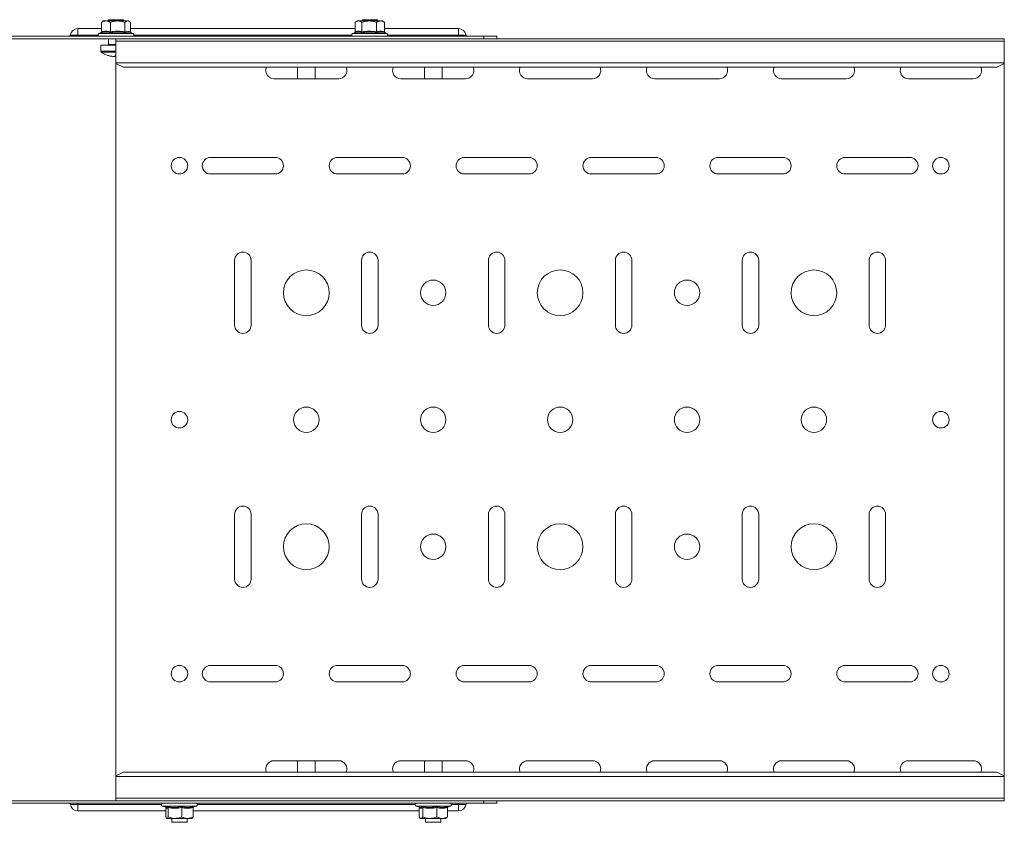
# Model space of a CAD drawing. Header units: millimetres. Extents: x -337 to 4147, y -1590 to -64.
# Tile 38 of 41: x 3759 to 4147, y -1285 to -969. Entities that reach past the tile are written whole.
import ezdxf

# ---------------------------------------------------------------- set-up
doc = ezdxf.new("R2010")
doc.units = ezdxf.units.MM

msp = doc.modelspace()

# ---------------------------------------------------------------- linework, layer by layer
at = {"color": 7, "linetype": 'Continuous', "lineweight": 15}
for p, q in [((3791.7, -969.9), (3792.01, -969.71)), ((3792.42, -969.3), (3791.97, -969.65)), ((3793.46, -969.3), (3792.42, -969.3)), ((3798.08, -969.3), (3793.46, -969.3)), ((3794.42, -968.8), (3794.42, -969.3)), ((3800.42, -968.8), (3794.42, -968.8)), ((3798.08, -969.3), (3802.04, -969.3)), ((3800.42, -969.3), (3800.42, -968.8)), ((3802.42, -969.3), (3802.04, -969.3)), ((3802.88, -969.65), (3802.42, -969.3)), ((3892.42, -969.3), (3891.64, -969.9)), ((3892.99, -969.3), (3892.42, -969.3)), ((3897.21, -969.3), (3892.99, -969.3)), ((3894.42, -968.8), (3894.42, -969.3)), ((3900.42, -968.8), (3894.42, -968.8)), ((3897.21, -969.3), (3901.64, -969.3)), ((3900.42, -969.3), (3900.42, -968.8)), ((3902.42, -969.3), (3901.64, -969.3)), ((3903.2, -969.9), (3902.42, -969.3)), ((3903.06, -969.8), (3903.19, -969.9)), ((3791.7, -972.3), (3782.42, -972.3)), ((3791.7, -973.59), (3791.7, -969.9)), ((3795.22, -973.59), (3795.22, -969.9)), ((3800.94, -973.59), (3800.94, -969.9)), ((3803.15, -973.59), (3803.15, -969.9)), ((3891.65, -972.3), (3803.15, -972.3)), ((3891.65, -973.59), (3891.65, -969.9)), ((3894.32, -973.59), (3894.32, -969.9)), ((3900.09, -973.59), (3900.09, -969.9)), ((3903.19, -973.59), (3903.19, -969.9)), ((3932.42, -972.3), (3903.19, -972.3)), ((3942.42, -975.3), (3687.42, -975.3)), ((3797.42, -976.3), (3713.83, -976.3)), ((3791.52, -973.9), (3790.7, -974.2)), ((3794.42, -976.3), (3794.42, -978.55)), ((4147.42, -976.3), (3797.42, -976.3)), ((3797.42, -977.3), (3797.42, -976.3)), ((4147.42, -977.3), (3797.42, -977.3)), ((3797.42, -985.77), (3797.42, -977.3)), ((3804.15, -974.2), (3803.1, -973.82)), ((3891.49, -973.91), (3890.7, -974.2)), ((3891.5, -973.93), (3891.36, -973.96)), ((3903.35, -973.93), (3903.48, -973.96)), ((3904.15, -974.2), (3903.47, -973.95)), ((3942.42, -975.3), (3942.42, -976.3)), ((3947.42, -975.3), (3942.42, -975.3)), ((3947.42, -976.3), (3947.42, -975.3)), ((4147.42, -977.3), (4147.42, -976.3)), ((4147.42, -985.77), (4147.42, -977.3)), ((3791.42, -978.8), (3791.42, -981.13)), ((3797.42, -978.8), (3791.42, -978.8)), ((3796, -983.29), (3796.19, -983.29)), ((3796.89, -983.29), (3796.19, -983.29)), ((3797.42, -986.1), (3797.42, -985.77)), ((3797.42, -986.1), (3800.42, -987.51)), ((3797.42, -986.1), (3797.42, -1266.5)), ((4144.42, -987.51), (3800.42, -987.51)), ((3868.92, -992.05), (3868.92, -987.51)), ((3875.92, -987.51), (3875.92, -992.05)), ((3918.92, -992.05), (3918.92, -987.51)), ((3925.92, -987.51), (3925.92, -992.05)), ((4144.42, -987.51), (4147.42, -986.1)), ((4147.42, -986.1), (4147.42, -985.77)), ((4147.42, -986.1), (4147.42, -1266.5)), ((3859.67, -992.05), (3885.17, -992.05)), ((3909.67, -992.05), (3935.17, -992.05)), ((3959.67, -992.05), (3985.17, -992.05)), ((4009.67, -992.05), (4035.17, -992.05)), ((4059.67, -992.05), (4085.17, -992.05)), ((4109.67, -992.05), (4135.17, -992.05)), ((3860.17, -1023.05), (3834.67, -1023.05)), ((3910.17, -1023.05), (3884.67, -1023.05)), ((3960.17, -1023.05), (3934.67, -1023.05)), ((4010.17, -1023.05), (3984.67, -1023.05)), ((4060.17, -1023.05), (4034.67, -1023.05)), ((4110.17, -1023.05), (4084.67, -1023.05)), ((3834.67, -1029.55), (3860.17, -1029.55)), ((3884.67, -1029.55), (3910.17, -1029.55)), ((3934.67, -1029.55), (3960.17, -1029.55)), ((3984.67, -1029.55), (4010.17, -1029.55)), ((4034.67, -1029.55), (4060.17, -1029.55)), ((4084.67, -1029.55), (4110.17, -1029.55)), ((3844.17, -1063.55), (3844.17, -1089.05)), ((3850.67, -1089.05), (3850.67, -1063.55)), ((3894.17, -1063.55), (3894.17, -1089.05)), ((3900.67, -1089.05), (3900.67, -1063.55)), ((3944.17, -1063.55), (3944.17, -1089.05)), ((3950.67, -1089.05), (3950.67, -1063.55)), ((3994.17, -1063.55), (3994.17, -1089.05)), ((4000.67, -1089.05), (4000.67, -1063.55)), ((4044.17, -1063.55), (4044.17, -1089.05)), ((4050.67, -1089.05), (4050.67, -1063.55)), ((4094.17, -1063.55), (4094.17, -1089.05)), ((4100.67, -1089.05), (4100.67, -1063.55)), ((3844.17, -1163.55), (3844.17, -1189.05)), ((3850.67, -1189.05), (3850.67, -1163.55)), ((3894.17, -1163.55), (3894.17, -1189.05)), ((3900.67, -1189.05), (3900.67, -1163.55)), ((3944.17, -1163.55), (3944.17, -1189.05)), ((3950.67, -1189.05), (3950.67, -1163.55)), ((3994.17, -1163.55), (3994.17, -1189.05)), ((4000.67, -1189.05), (4000.67, -1163.55)), ((4044.17, -1163.55), (4044.17, -1189.05)), ((4050.67, -1189.05), (4050.67, -1163.55)), ((4094.17, -1163.55), (4094.17, -1189.05)), ((4100.67, -1189.05), (4100.67, -1163.55)), ((3860.17, -1223.05), (3834.67, -1223.05)), ((3910.17, -1223.05), (3884.67, -1223.05)), ((3960.17, -1223.05), (3934.67, -1223.05)), ((4010.17, -1223.05), (3984.67, -1223.05)), ((4060.17, -1223.05), (4034.67, -1223.05)), ((4110.17, -1223.05), (4084.67, -1223.05)), ((3834.67, -1229.55), (3860.17, -1229.55)), ((3884.67, -1229.55), (3910.17, -1229.55)), ((3934.67, -1229.55), (3960.17, -1229.55)), ((3984.67, -1229.55), (4010.17, -1229.55)), ((4034.67, -1229.55), (4060.17, -1229.55)), ((4084.67, -1229.55), (4110.17, -1229.55)), ((3885.17, -1260.55), (3859.67, -1260.55)), ((3868.92, -1260.55), (3868.92, -1265.09)), ((3875.92, -1265.09), (3875.92, -1260.55)), ((3935.17, -1260.55), (3909.67, -1260.55)), ((3918.92, -1260.55), (3918.92, -1265.09)), ((3925.92, -1265.09), (3925.92, -1260.55)), ((3985.17, -1260.55), (3959.67, -1260.55)), ((4035.17, -1260.55), (4009.67, -1260.55)), ((4085.17, -1260.55), (4059.67, -1260.55)), ((4135.17, -1260.55), (4109.67, -1260.55)), ((3800.42, -1265.09), (3797.42, -1266.5)), ((3797.42, -1266.83), (3797.42, -1266.5)), ((3797.42, -1275.3), (3797.42, -1266.83)), ((4144.42, -1265.09), (3800.42, -1265.09)), ((4147.42, -1266.5), (4144.42, -1265.09)), ((4147.42, -1266.83), (4147.42, -1266.5)), ((4147.42, -1275.3), (4147.42, -1266.83)), ((3797.42, -1276.3), (3687.42, -1276.3)), ((3797.42, -1275.3), (4147.42, -1275.3)), ((3797.42, -1276.3), (3797.42, -1275.3)), ((4147.42, -1276.3), (3797.42, -1276.3)), ((3942.42, -1277.3), (3942.42, -1276.3)), ((3947.42, -1276.3), (3947.42, -1277.3)), ((4147.42, -1276.3), (4147.42, -1275.3)), ((3942.42, -1277.3), (3713.83, -1277.3)), ((3815.7, -1278.4), (3817.09, -1278.91)), ((3817.04, -1279.02), (3817.04, -1282.7)), ((3817.93, -1279.02), (3817.93, -1282.7)), ((3823.31, -1279.02), (3823.31, -1282.7)), ((3827.81, -1279.02), (3827.81, -1282.7)), ((3827.84, -1278.88), (3829.15, -1278.4)), ((3915.7, -1278.4), (3916.99, -1278.87)), ((3916.87, -1279.02), (3916.87, -1282.7)), ((3918.29, -1279.02), (3918.29, -1282.7)), ((3923.84, -1279.02), (3923.84, -1282.7)), ((3927.98, -1279.02), (3927.98, -1282.7)), ((3928.05, -1278.8), (3929.15, -1278.4)), ((3947.42, -1277.3), (3942.42, -1277.3)), ((3782.42, -1280.3), (3817.04, -1280.3)), ((3817.48, -1283.3), (3820.62, -1283.3)), ((3819.42, -1283.3), (3819.42, -1284.8)), ((3825.56, -1283.3), (3820.62, -1283.3)), ((3825.42, -1284.8), (3825.42, -1283.3)), ((3825.56, -1283.3), (3827.42, -1283.3)), ((3827.81, -1280.3), (3916.87, -1280.3)), ((3917.21, -1283.14), (3917.42, -1283.3)), ((3917.42, -1283.3), (3917.58, -1283.3)), ((3917.58, -1283.3), (3921.06, -1283.3)), ((3919.42, -1283.3), (3919.42, -1284.8)), ((3925.91, -1283.3), (3921.06, -1283.3)), ((3925.42, -1284.8), (3925.42, -1283.3)), ((3925.91, -1283.3), (3927.42, -1283.3)), ((3927.42, -1283.3), (3927.63, -1283.14)), ((3927.98, -1282.7), (3927.58, -1283.07)), ((3927.98, -1280.3), (3932.42, -1280.3)), ((3819.42, -1284.8), (3825.42, -1284.8)), ((3919.42, -1284.8), (3925.42, -1284.8))]:
    msp.add_line(p, q, dxfattribs=at)
at = {"color": 7, "linetype": 'Continuous', "lineweight": 0}
for p, q in [((3782.42, -974.87), (3782.42, -972.3)), ((3932.42, -974.87), (3932.42, -972.3)), ((3782.42, -974.87), (3779.45, -974.87)), ((3782.42, -974.87), (3782.42, -975.3)), ((3790.34, -974.87), (3782.42, -974.87)), ((3790.7, -974.2), (3798.31, -974.2)), ((3798.31, -974.2), (3804.15, -974.2)), ((3890.34, -974.87), (3804.51, -974.87)), ((3890.7, -974.2), (3897.13, -974.2)), ((3897.13, -974.2), (3904.15, -974.2)), ((3932.42, -974.87), (3904.51, -974.87)), ((3932.42, -974.87), (3932.42, -975.3)), ((3935.39, -974.87), (3932.42, -974.87)), ((3797.42, -981.13), (3791.42, -981.13)), ((3794.42, -978.55), (3797.42, -978.55)), ((3797.42, -981.57), (3791.65, -981.57)), ((4147.42, -985.77), (3797.42, -985.77)), ((4147.42, -1266.83), (3797.42, -1266.83)), ((3782.42, -1277.73), (3779.45, -1277.73)), ((3782.42, -1277.73), (3782.42, -1277.3)), ((3815.34, -1277.73), (3782.42, -1277.73)), ((3782.42, -1277.73), (3782.42, -1280.3)), ((3826.65, -1278.4), (3815.7, -1278.4)), ((3829.15, -1278.4), (3826.65, -1278.4)), ((3915.34, -1277.73), (3829.51, -1277.73)), ((3927.11, -1278.4), (3915.7, -1278.4)), ((3929.15, -1278.4), (3927.11, -1278.4)), ((3932.42, -1277.73), (3929.51, -1277.73)), ((3932.42, -1277.73), (3932.42, -1277.3)), ((3935.39, -1277.73), (3932.42, -1277.73)), ((3932.42, -1277.73), (3932.42, -1280.3))]:
    msp.add_line(p, q, dxfattribs=at)
at = {"color": 7, "linetype": 'Continuous', "lineweight": 15, "flags": 128}
msp.add_lwpolyline([(3797.12, -982.88), (3797.3, -982.89), (3797.42, -982.9)], dxfattribs=at)
at = {"color": 7, "linetype": 'Continuous', "lineweight": 15}
for centre, radius in [((3822.42, -1026.3), 3.25), ((4122.42, -1026.3), 3.25), ((3872.42, -1076.3), 9), ((3972.42, -1076.3), 9), ((4072.42, -1076.3), 9), ((3922.42, -1076.3), 5), ((4022.42, -1076.3), 5), ((3822.42, -1126.3), 3.25), ((3872.42, -1126.3), 5), ((3922.42, -1126.3), 5), ((3972.42, -1126.3), 5), ((4022.42, -1126.3), 5), ((4072.42, -1126.3), 5), ((4122.42, -1126.3), 3.25), ((3872.42, -1176.3), 9), ((3972.42, -1176.3), 9), ((4072.42, -1176.3), 9), ((3922.42, -1176.3), 5), ((4022.42, -1176.3), 5), ((3822.42, -1226.3), 3.25), ((4122.42, -1226.3), 3.25)]:
    msp.add_circle(centre, radius, dxfattribs=at)
for centre, radius, start, end in [((3782.42, -975.3), 3, 90, 171.7868), ((3932.42, -975.3), 3, 8.2132, 90), ((3778.96, -974.8), 0.5, 270, 351.7868), ((3790.89, -974.73), 0.567, 110, 270), ((3803.96, -974.73), 0.567, 270, 70), ((3890.89, -974.73), 0.567, 110, 270), ((3903.96, -974.73), 0.567, 270, 70), ((3935.89, -974.8), 0.5, 188.2132, 270), ((3791.96, -981.13), 0.54, 180, 234.7485), ((3794.17, -978.55), 0.25, 270, 0), ((3797.42, -973.4), 10, 234.7485, 251.7775), ((3794.36, -982.71), 0.202, 242.4429, 297.5571), ((3797.33, -973.56), 9.82, 251.7903, 262.2247), ((3797.52, -973.56), 9.82, 251.7901, 262.2249), ((3795.92, -982.46), 1.28, 319.6798, 340.5596), ((3797.02, -972.04), 10.87, 270.5308, 272.1479), ((3859.67, -988.8), 3.25, 156.6479, 270), ((3885.17, -988.8), 3.25, 270, 23.3521), ((3909.67, -988.8), 3.25, 156.6479, 270), ((3935.17, -988.8), 3.25, 270, 23.3521), ((3959.67, -988.8), 3.25, 156.6479, 270), ((3985.17, -988.8), 3.25, 270, 23.3521), ((4009.67, -988.8), 3.25, 156.6479, 270), ((4035.17, -988.8), 3.25, 270, 23.3521), ((4059.67, -988.8), 3.25, 156.6479, 270), ((4085.17, -988.8), 3.25, 270, 23.3521), ((4109.67, -988.8), 3.25, 156.6479, 270), ((4135.17, -988.8), 3.25, 270, 23.3521), ((3834.67, -1026.3), 3.25, 90, 270), ((3860.17, -1026.3), 3.25, 270, 90), ((3884.67, -1026.3), 3.25, 90, 270), ((3910.17, -1026.3), 3.25, 270, 90), ((3934.67, -1026.3), 3.25, 90, 270), ((3960.17, -1026.3), 3.25, 270, 90), ((3984.67, -1026.3), 3.25, 90, 270), ((4010.17, -1026.3), 3.25, 270, 90), ((4034.67, -1026.3), 3.25, 90, 270), ((4060.17, -1026.3), 3.25, 270, 90), ((4084.67, -1026.3), 3.25, 90, 270), ((4110.17, -1026.3), 3.25, 270, 90), ((3847.42, -1063.55), 3.25, 0, 180), ((3897.42, -1063.55), 3.25, 0, 180), ((3947.42, -1063.55), 3.25, 0, 180), ((3997.42, -1063.55), 3.25, 0, 180), ((4047.42, -1063.55), 3.25, 0, 180), ((4097.42, -1063.55), 3.25, 0, 180), ((3847.42, -1089.05), 3.25, 180, 0), ((3897.42, -1089.05), 3.25, 180, 0), ((3947.42, -1089.05), 3.25, 180, 0), ((3997.42, -1089.05), 3.25, 180, 0), ((4047.42, -1089.05), 3.25, 180, 0), ((4097.42, -1089.05), 3.25, 180, 0), ((3847.42, -1163.55), 3.25, 0, 180), ((3897.42, -1163.55), 3.25, 0, 180), ((3947.42, -1163.55), 3.25, 0, 180), ((3997.42, -1163.55), 3.25, 0, 180), ((4047.42, -1163.55), 3.25, 0, 180), ((4097.42, -1163.55), 3.25, 0, 180), ((3847.42, -1189.05), 3.25, 180, 0), ((3897.42, -1189.05), 3.25, 180, 0), ((3947.42, -1189.05), 3.25, 180, 0), ((3997.42, -1189.05), 3.25, 180, 0), ((4047.42, -1189.05), 3.25, 180, 0), ((4097.42, -1189.05), 3.25, 180, 0), ((3834.67, -1226.3), 3.25, 90, 270), ((3860.17, -1226.3), 3.25, 270, 90), ((3884.67, -1226.3), 3.25, 90, 270), ((3910.17, -1226.3), 3.25, 270, 90), ((3934.67, -1226.3), 3.25, 90, 270), ((3960.17, -1226.3), 3.25, 270, 90), ((3984.67, -1226.3), 3.25, 90, 270), ((4010.17, -1226.3), 3.25, 270, 90), ((4034.67, -1226.3), 3.25, 90, 270), ((4060.17, -1226.3), 3.25, 270, 90), ((4084.67, -1226.3), 3.25, 90, 270), ((4110.17, -1226.3), 3.25, 270, 90), ((3859.67, -1263.8), 3.25, 90, 203.3521), ((3885.17, -1263.8), 3.25, 336.6479, 90), ((3909.67, -1263.8), 3.25, 90, 203.3521), ((3935.17, -1263.8), 3.25, 336.6479, 90), ((3959.67, -1263.8), 3.25, 90, 203.3521), ((3985.17, -1263.8), 3.25, 336.6479, 90), ((4009.67, -1263.8), 3.25, 90, 203.3521), ((4035.17, -1263.8), 3.25, 336.6479, 90), ((4059.67, -1263.8), 3.25, 90, 203.3521), ((4085.17, -1263.8), 3.25, 336.6479, 90), ((4109.67, -1263.8), 3.25, 90, 203.3521), ((4135.17, -1263.8), 3.25, 336.6479, 90), ((3778.96, -1277.8), 0.5, 8.2132, 90), ((3782.42, -1277.3), 3, 188.2132, 270), ((3815.89, -1277.87), 0.567, 90, 250), ((3828.96, -1277.87), 0.567, 290, 90), ((3915.89, -1277.87), 0.567, 90, 250), ((3928.96, -1277.87), 0.567, 290, 90), ((3932.42, -1277.3), 3, 270, 351.7868), ((3935.89, -1277.8), 0.5, 90, 171.7868)]:
    msp.add_arc(centre, radius, start, end, dxfattribs=at)
for points, knots in [([(3793.46, -969.3), (3792.98, -969.38), (3792.37, -969.48), (3791.81, -969.83), (3791.7, -969.9)], [0, 0, 0, 0, 0.8014623, 1, 1, 1, 1]), ([(3795.22, -969.9), (3794.7, -969.62), (3794.12, -969.32), (3793.52, -969.3), (3793.46, -969.3)], [0, 0, 0, 0, 0.896039, 1, 1, 1, 1]), ([(3795.22, -969.9), (3795.46, -969.81), (3796.38, -969.46), (3797.36, -969.37), (3798.08, -969.3)], [0, 0, 0, 0, 0.263253, 1, 1, 1, 1]), ([(3798.08, -969.3), (3798.22, -969.3), (3799.17, -969.32), (3800.13, -969.59), (3800.91, -969.89), (3800.94, -969.9)], [0, 0, 0, 0, 0.148486, 0.965573, 1, 1, 1, 1]), ([(3802.04, -969.3), (3801.74, -969.38), (3801.36, -969.48), (3801.01, -969.83), (3800.94, -969.9)], [0, 0, 0, 0, 0.801463, 1, 1, 1, 1]), ([(3803.15, -969.9), (3802.82, -969.62), (3802.46, -969.32), (3802.08, -969.3), (3802.04, -969.3)], [0, 0, 0, 0, 0.896037, 1, 1, 1, 1]), ([(3892.99, -969.3), (3892.62, -969.38), (3892.17, -969.48), (3891.74, -969.83), (3891.65, -969.9)], [0, 0, 0, 0, 0.801464, 1, 1, 1, 1]), ([(3894.32, -969.9), (3893.93, -969.62), (3893.49, -969.32), (3893.04, -969.3), (3892.99, -969.3)], [0, 0, 0, 0, 0.896038, 1, 1, 1, 1]), ([(3894.32, -969.9), (3894.57, -969.81), (3895.49, -969.46), (3896.48, -969.37), (3897.21, -969.3)], [0, 0, 0, 0, 0.263248, 1, 1, 1, 1]), ([(3897.21, -969.3), (3897.35, -969.3), (3898.31, -969.32), (3899.28, -969.59), (3900.06, -969.89), (3900.09, -969.9)], [0, 0, 0, 0, 0.148485, 0.96557, 1, 1, 1, 1]), ([(3901.64, -969.3), (3901.22, -969.38), (3900.69, -969.48), (3900.19, -969.83), (3900.09, -969.9)], [0, 0, 0, 0, 0.801461, 1, 1, 1, 1]), ([(3903.19, -969.9), (3902.73, -969.62), (3902.23, -969.32), (3901.7, -969.3), (3901.64, -969.3)], [0, 0, 0, 0, 0.896035, 1, 1, 1, 1]), ([(3791.7, -973.59), (3791.69, -973.62), (3791.69, -973.7), (3791.62, -973.81), (3791.53, -973.9), (3791.45, -973.94), (3791.41, -973.96), (3791.41, -973.96)], [0, 0, 0, 0, 0.236174, 0.4714, 0.732453, 0.992081, 1, 1, 1, 1]), ([(3795.22, -973.59), (3795.22, -973.62), (3795.21, -973.7), (3795.19, -973.81), (3795.15, -973.9), (3795.12, -973.94), (3795.11, -973.96), (3795.11, -973.96)], [0, 0, 0, 0, 0.236181, 0.471406, 0.732472, 0.992094, 1, 1, 1, 1]), ([(3800.94, -973.59), (3800.94, -973.62), (3800.95, -973.7), (3800.99, -973.81), (3801.04, -973.9), (3801.09, -973.94), (3801.12, -973.96), (3801.12, -973.96)], [0, 0, 0, 0, 0.236175, 0.471398, 0.732457, 0.992075, 1, 1, 1, 1]), ([(3803.1, -973.83), (3802.75, -973.74), (3802.07, -973.55), (3801.43, -973.83), (3801.12, -973.96)], [0, 0, 0, 0, 0.524009, 1, 1, 1, 1]), ([(3803.32, -973.9), (3803.32, -973.9), (3803.28, -973.88), (3803.22, -973.81), (3803.16, -973.7), (3803.15, -973.63), (3803.15, -973.59)], [0, 0, 0, 0, 0.013525, 0.365114, 0.681918, 1, 1, 1, 1]), ([(3891.65, -973.59), (3891.65, -973.62), (3891.64, -973.7), (3891.58, -973.81), (3891.48, -973.9), (3891.41, -973.94), (3891.36, -973.96), (3891.36, -973.96)], [0, 0, 0, 0, 0.236179, 0.471425, 0.732476, 0.992107, 1, 1, 1, 1]), ([(3894.32, -973.59), (3894.32, -973.62), (3894.32, -973.7), (3894.28, -973.81), (3894.23, -973.9), (3894.19, -973.94), (3894.17, -973.96), (3894.17, -973.96)], [0, 0, 0, 0, 0.236181, 0.471404, 0.732462, 0.992092, 1, 1, 1, 1]), ([(3900.09, -973.59), (3900.09, -973.62), (3900.1, -973.7), (3900.13, -973.81), (3900.17, -973.9), (3900.21, -973.94), (3900.23, -973.96), (3900.23, -973.96)], [0, 0, 0, 0, 0.236179, 0.471408, 0.732468, 0.992088, 1, 1, 1, 1]), ([(3903.48, -973.96), (3903.48, -973.96), (3903.44, -973.94), (3903.36, -973.9), (3903.27, -973.81), (3903.2, -973.7), (3903.19, -973.62), (3903.19, -973.59)], [0, 0, 0, 0, 0.007892, 0.26752, 0.528611, 0.763825, 1, 1, 1, 1]), ([(3791.41, -973.96), (3791.5, -973.91), (3791.61, -973.85), (3791.73, -973.83), (3791.74, -973.83)], [0, 0, 0, 0, 0.8235455, 1, 1, 1, 1]), ([(3817.01, -1278.88), (3817.01, -1278.88), (3817.03, -1278.93), (3817.03, -1278.98), (3817.04, -1279.02)], [0, 0, 0, 0, 0.172933, 1, 1, 1, 1]), ([(3817.7, -1278.64), (3817.7, -1278.64), (3817.73, -1278.66), (3817.8, -1278.7), (3817.87, -1278.79), (3817.92, -1278.9), (3817.92, -1278.98), (3817.93, -1279.02)], [0, 0, 0, 0, 0.007895, 0.267531, 0.52861, 0.76382, 1, 1, 1, 1]), ([(3823.31, -1279.02), (3823.31, -1278.98), (3823.32, -1278.9), (3823.33, -1278.79), (3823.34, -1278.7), (3823.35, -1278.66), (3823.36, -1278.64), (3823.36, -1278.64)], [0, 0, 0, 0, 0.236179, 0.471384, 0.732463, 0.992099, 1, 1, 1, 1]), ([(3827.81, -1279.02), (3827.81, -1278.98), (3827.82, -1278.9), (3827.88, -1278.79), (3827.97, -1278.7), (3828.04, -1278.66), (3828.08, -1278.64), (3828.08, -1278.64)], [0, 0, 0, 0, 0.236176, 0.471392, 0.732481, 0.992099, 1, 1, 1, 1]), ([(3916.79, -1278.8), (3916.81, -1278.83), (3916.85, -1278.9), (3916.86, -1278.98), (3916.87, -1279.02)], [0, 0, 0, 0, 0.4878682, 1, 1, 1, 1]), ([(3917.01, -1278.82), (3917.17, -1278.88), (3917.54, -1279.02), (3917.88, -1278.78), (3918.08, -1278.64)], [0, 0, 0, 0, 0.433034, 1, 1, 1, 1]), ([(3918.08, -1278.64), (3918.08, -1278.64), (3918.11, -1278.66), (3918.16, -1278.7), (3918.23, -1278.79), (3918.28, -1278.9), (3918.28, -1278.98), (3918.29, -1279.02)], [0, 0, 0, 0, 0.007915, 0.267542, 0.528609, 0.763823, 1, 1, 1, 1]), ([(3923.84, -1279.02), (3923.84, -1278.98), (3923.85, -1278.9), (3923.86, -1278.79), (3923.88, -1278.7), (3923.9, -1278.66), (3923.91, -1278.64), (3923.91, -1278.64)], [0, 0, 0, 0, 0.23618, 0.471379, 0.732468, 0.992102, 1, 1, 1, 1]), ([(3927.98, -1279.02), (3927.98, -1278.98), (3927.99, -1278.9), (3928.05, -1278.79), (3928.14, -1278.7), (3928.22, -1278.66), (3928.26, -1278.64), (3928.26, -1278.64)], [0, 0, 0, 0, 0.236173, 0.47139, 0.73249, 0.992082, 1, 1, 1, 1]), ([(3817.04, -1282.7), (3817.17, -1282.98), (3817.31, -1283.29), (3817.47, -1283.3), (3817.48, -1283.3)], [0, 0, 0, 0, 0.896036, 1, 1, 1, 1]), ([(3817.48, -1283.3), (3817.6, -1283.22), (3817.76, -1283.12), (3817.9, -1282.77), (3817.93, -1282.7)], [0, 0, 0, 0, 0.801464, 1, 1, 1, 1]), ([(3817.93, -1282.7), (3818.72, -1282.98), (3819.61, -1283.29), (3820.53, -1283.3), (3820.62, -1283.3)], [0, 0, 0, 0, 0.896037, 1, 1, 1, 1]), ([(3820.62, -1283.3), (3821.36, -1283.22), (3822.28, -1283.12), (3823.14, -1282.77), (3823.31, -1282.7)], [0, 0, 0, 0, 0.8014645, 1, 1, 1, 1]), ([(3825.56, -1283.3), (3825.45, -1283.3), (3824.71, -1283.28), (3823.95, -1283.01), (3823.34, -1282.71), (3823.31, -1282.7)], [0, 0, 0, 0, 0.14848, 0.965572, 1, 1, 1, 1]), ([(3827.81, -1282.7), (3827.62, -1282.79), (3826.9, -1283.14), (3826.13, -1283.23), (3825.56, -1283.3)], [0, 0, 0, 0, 0.263258, 1, 1, 1, 1]), ([(3827.81, -1282.7), (3827.68, -1282.98), (3827.53, -1283.29), (3827.38, -1283.3), (3827.36, -1283.3)], [0, 0, 0, 0, 0.896038, 1, 1, 1, 1]), ([(3916.87, -1282.7), (3917.07, -1282.98), (3917.31, -1283.29), (3917.55, -1283.3), (3917.58, -1283.3)], [0, 0, 0, 0, 0.896037, 1, 1, 1, 1]), ([(3917.58, -1283.3), (3917.77, -1283.22), (3918.01, -1283.12), (3918.24, -1282.77), (3918.29, -1282.7)], [0, 0, 0, 0, 0.801466, 1, 1, 1, 1]), ([(3918.29, -1282.7), (3919.1, -1282.98), (3920.02, -1283.29), (3920.97, -1283.3), (3921.06, -1283.3)], [0, 0, 0, 0, 0.896033, 1, 1, 1, 1]), ([(3921.06, -1283.3), (3921.83, -1283.22), (3922.78, -1283.12), (3923.67, -1282.77), (3923.84, -1282.7)], [0, 0, 0, 0, 0.801465, 1, 1, 1, 1]), ([(3925.91, -1283.3), (3925.81, -1283.3), (3925.12, -1283.28), (3924.43, -1283.01), (3923.86, -1282.71), (3923.84, -1282.7)], [0, 0, 0, 0, 0.148491, 0.965576, 1, 1, 1, 1]), ([(3927.98, -1282.7), (3927.8, -1282.79), (3927.14, -1283.14), (3926.43, -1283.23), (3925.91, -1283.3)], [0, 0, 0, 0, 0.263252, 1, 1, 1, 1])]:
    msp.add_open_spline(points, degree=3, knots=knots, dxfattribs=at)
at = {"color": 7, "linetype": 'Continuous', "lineweight": 0}
for points, knots in [([(3795.11, -973.96), (3794.96, -973.92), (3794.25, -973.71), (3793.01, -973.56), (3791.91, -973.83), (3791.41, -973.96)], [0, 0, 0, 0, 0.118084, 0.592259, 1, 1, 1, 1]), ([(3791.7, -973.59), (3792.28, -973.45), (3793.45, -973.19), (3794.62, -973.45), (3795.22, -973.59)], [0, 0, 0, 0, 0.492148, 1, 1, 1, 1]), ([(3801.12, -973.96), (3800.88, -973.92), (3799.71, -973.71), (3797.68, -973.56), (3795.92, -973.83), (3795.11, -973.96)], [0, 0, 0, 0, 0.118084, 0.59226, 1, 1, 1, 1]), ([(3795.22, -973.59), (3796.16, -973.45), (3798.06, -973.19), (3799.97, -973.45), (3800.94, -973.59)], [0, 0, 0, 0, 0.492149, 1, 1, 1, 1]), ([(3800.94, -973.59), (3801.3, -973.45), (3802.04, -973.19), (3802.77, -973.45), (3803.15, -973.59)], [0, 0, 0, 0, 0.492148, 1, 1, 1, 1]), ([(3894.17, -973.96), (3894.06, -973.92), (3893.52, -973.71), (3892.63, -973.56), (3891.84, -973.82), (3891.5, -973.93)], [0, 0, 0, 0, 0.124071, 0.622284, 1, 1, 1, 1]), ([(3891.65, -973.59), (3892.09, -973.45), (3892.98, -973.19), (3893.87, -973.45), (3894.32, -973.59)], [0, 0, 0, 0, 0.492146, 1, 1, 1, 1]), ([(3900.23, -973.96), (3899.99, -973.92), (3898.81, -973.71), (3896.76, -973.56), (3894.99, -973.83), (3894.17, -973.96)], [0, 0, 0, 0, 0.118084, 0.59226, 1, 1, 1, 1]), ([(3894.32, -973.59), (3895.27, -973.45), (3897.19, -973.19), (3899.12, -973.45), (3900.09, -973.59)], [0, 0, 0, 0, 0.492148, 1, 1, 1, 1]), ([(3900.09, -973.59), (3900.6, -973.45), (3901.63, -973.19), (3902.67, -973.45), (3903.19, -973.59)], [0, 0, 0, 0, 0.492148, 1, 1, 1, 1]), ([(3903.48, -973.96), (3903.35, -973.92), (3902.71, -973.71), (3901.6, -973.56), (3900.66, -973.83), (3900.23, -973.96)], [0, 0, 0, 0, 0.118083, 0.592257, 1, 1, 1, 1]), ([(3817.93, -1279.02), (3817.78, -1279.15), (3817.48, -1279.41), (3817.19, -1279.15), (3817.04, -1279.02)], [0, 0, 0, 0, 0.4921477, 1, 1, 1, 1]), ([(3817.12, -1278.85), (3817.19, -1278.89), (3817.4, -1279.01), (3817.58, -1278.78), (3817.7, -1278.64)], [0, 0, 0, 0, 0.357846, 1, 1, 1, 1]), ([(3817.7, -1278.64), (3817.92, -1278.68), (3819.03, -1278.89), (3820.94, -1279.04), (3822.6, -1278.77), (3823.36, -1278.64)], [0, 0, 0, 0, 0.118083, 0.592259, 1, 1, 1, 1]), ([(3823.31, -1279.02), (3822.43, -1279.15), (3820.64, -1279.41), (3818.84, -1279.15), (3817.93, -1279.02)], [0, 0, 0, 0, 0.492148, 1, 1, 1, 1]), ([(3827.81, -1279.02), (3827.07, -1279.15), (3825.57, -1279.41), (3824.08, -1279.15), (3823.31, -1279.02)], [0, 0, 0, 0, 0.49215, 1, 1, 1, 1]), ([(3823.36, -1278.64), (3823.54, -1278.68), (3824.46, -1278.89), (3826.05, -1279.04), (3827.44, -1278.77), (3828.08, -1278.64)], [0, 0, 0, 0, 0.118086, 0.592261, 1, 1, 1, 1]), ([(3828.08, -1278.64), (3828.04, -1278.69), (3827.98, -1278.77), (3827.91, -1278.78), (3827.89, -1278.79)], [0, 0, 0, 0, 0.591059, 1, 1, 1, 1]), ([(3918.29, -1279.02), (3918.05, -1279.15), (3917.58, -1279.41), (3917.11, -1279.15), (3916.87, -1279.02)], [0, 0, 0, 0, 0.492148, 1, 1, 1, 1]), ([(3918.08, -1278.64), (3918.3, -1278.68), (3919.45, -1278.89), (3921.42, -1279.04), (3923.13, -1278.77), (3923.91, -1278.64)], [0, 0, 0, 0, 0.118082, 0.592258, 1, 1, 1, 1]), ([(3923.84, -1279.02), (3922.93, -1279.15), (3921.08, -1279.41), (3919.23, -1279.15), (3918.29, -1279.02)], [0, 0, 0, 0, 0.492149, 1, 1, 1, 1]), ([(3927.98, -1279.02), (3927.3, -1279.15), (3925.92, -1279.41), (3924.54, -1279.15), (3923.84, -1279.02)], [0, 0, 0, 0, 0.492149, 1, 1, 1, 1]), ([(3923.91, -1278.64), (3924.08, -1278.68), (3924.92, -1278.89), (3926.38, -1279.04), (3927.67, -1278.77), (3928.26, -1278.64)], [0, 0, 0, 0, 0.1180826, 0.5922584, 1, 1, 1, 1])]:
    msp.add_open_spline(points, degree=3, knots=knots, dxfattribs=at)

doc.saveas('drawing.dxf')
